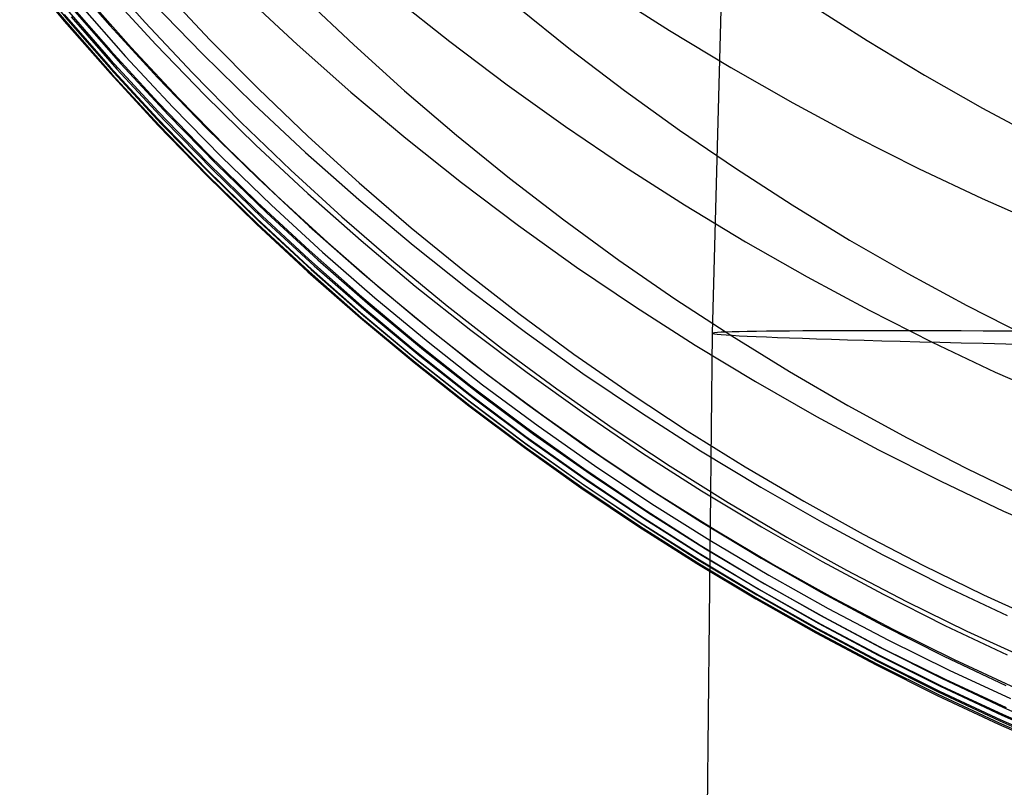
# Model space of a CAD drawing. Extents: x -1634 to -184, y -278 to 263.
# Tile 41 of 242: x -1628.23 to -1622.5, y 66.3 to 70.77. Entities that reach past the tile are written whole.
import ezdxf

# ---------------------------------------------------------------- set-up
doc = ezdxf.new("R2010")
doc.units = 0
doc.layers.add('PREDEFINITO', color=7, linetype='CONTINUOUS')

msp = doc.modelspace()

# ---------------------------------------------------------------- linework, layer by layer
at = {"layer": 'PREDEFINITO'}
for p, q in [((-1623.8833, 81.1496, 296.7161), (-1624.1992, 68.9427, 296.7888)), ((-1628.2282, 71.0732, 601.4451), (-1627.9686, 70.7604, 601.4777)), ((-1628.2198, 71.0698, 602.6709), (-1627.9604, 70.7576, 602.7052)), ((-1628.2067, 71.0772, 603.8996), (-1627.9475, 70.7657, 603.9357)), ((-1627.9743, 71.0445, 592.7816), (-1627.704, 70.7344, 592.8007)), ((-1627.7645, 71.0521, 611.3771), (-1627.498, 70.7517, 611.4231)), ((-1627.8468, 70.9093, 608.8537), (-1627.5799, 70.6073, 608.8965)), ((-1627.7154, 70.9288, 589.6831), (-1627.436, 70.6245, 589.6976)), ((-1627.3954, 70.9429, 613.9459), (-1627.1212, 70.651, 613.9946)), ((-1626.9196, 70.9076, 580.3374), (-1626.6142, 70.6232, 580.339)), ((-1624.7996, 70.9293, 567.7854), (-1624.448, 70.7046, 567.7773)), ((-1627.9686, 70.8978, 595.8969), (-1627.6993, 70.5889, 595.9213)), ((-1627.8793, 70.8567, 607.6252), (-1627.6123, 70.554, 607.6664)), ((-1627.4532, 70.8668, 586.5776), (-1627.1649, 70.5687, 586.5877)), ((-1626.5736, 70.8953, 619.0809), (-1626.2851, 70.6211, 619.1335)), ((-1626.0543, 70.9014, 574.0756), (-1625.7268, 70.6409, 574.0709)), ((-1623.6273, 70.8574, 629.7075), (-1623.2983, 70.647, 629.756)), ((-1627.9701, 70.7994, 599.0215), (-1627.7018, 70.4918, 599.0512)), ((-1627.9683, 70.8427, 597.4545), (-1627.6995, 70.5345, 597.4816)), ((-1627.9069, 70.8153, 606.3956), (-1627.6397, 70.5118, 606.4351)), ((-1625.3316, 70.8423, 624.3843), (-1625.0236, 70.5949, 624.4374)), ((-1627.9686, 70.7604, 601.4777), (-1627.7007, 70.4542, 601.5107)), ((-1627.9604, 70.7576, 602.7052), (-1627.6927, 70.452, 602.7399)), ((-1627.9475, 70.7657, 603.9357), (-1627.6799, 70.4609, 603.972)), ((-1627.9296, 70.785, 605.166), (-1627.6623, 70.4808, 605.204)), ((-1627.704, 70.7344, 592.8007), (-1627.4256, 70.4312, 592.8205)), ((-1627.498, 70.7517, 611.4231), (-1627.2235, 70.4581, 611.4687)), ((-1624.448, 70.7046, 567.7773), (-1624.0918, 70.4895, 567.7708)), ((-1627.436, 70.6245, 589.6976), (-1627.1487, 70.3274, 589.7129)), ((-1627.1212, 70.651, 613.9946), (-1626.8393, 70.3661, 614.0426)), ((-1626.6142, 70.6232, 580.339), (-1626.3019, 70.3469, 580.3418)), ((-1626.2851, 70.6211, 619.1335), (-1625.9894, 70.3546, 619.1849)), ((-1625.7268, 70.6409, 574.0709), (-1625.3933, 70.3893, 574.0675)), ((-1623.2983, 70.647, 629.756), (-1622.9647, 70.4455, 629.8022)), ((-1627.6993, 70.5889, 595.9213), (-1627.4219, 70.287, 595.9463)), ((-1627.5799, 70.6073, 608.8965), (-1627.3051, 70.3122, 608.939)), ((-1627.1649, 70.5687, 586.5877), (-1626.8689, 70.2781, 586.5986)), ((-1625.0236, 70.5949, 624.4374), (-1624.7096, 70.3559, 624.4888)), ((-1627.6995, 70.5345, 597.4816), (-1627.4226, 70.2332, 597.5092)), ((-1627.6397, 70.5118, 606.4351), (-1627.3646, 70.2153, 606.4746)), ((-1627.6123, 70.554, 607.6664), (-1627.3373, 70.2582, 607.7074)), ((-1627.7018, 70.4918, 599.0512), (-1627.4255, 70.1912, 599.0814)), ((-1627.7007, 70.4542, 601.5107), (-1627.4247, 70.1548, 601.5441)), ((-1627.6927, 70.452, 602.7399), (-1627.417, 70.1534, 602.7748)), ((-1627.6799, 70.4609, 603.972), (-1627.4044, 70.1629, 604.0084)), ((-1627.6623, 70.4808, 605.204), (-1627.387, 70.1835, 605.242)), ((-1627.2235, 70.4581, 611.4687), (-1626.9413, 70.1717, 611.5139)), ((-1624.0918, 70.4895, 567.7708), (-1623.7315, 70.2841, 567.7659)), ((-1627.4256, 70.4312, 592.8205), (-1627.1393, 70.1353, 592.8409)), ((-1622.9647, 70.4455, 629.8022), (-1622.6269, 70.2529, 629.8462)), ((-1626.8393, 70.3661, 614.0426), (-1626.5501, 70.0887, 614.09)), ((-1626.3019, 70.3469, 580.3418), (-1625.9829, 70.0791, 580.3456)), ((-1625.9894, 70.3546, 619.1849), (-1625.6871, 70.0959, 619.2352)), ((-1625.3933, 70.3893, 574.0675), (-1625.0541, 70.1468, 574.0654)), ((-1624.7096, 70.3559, 624.4888), (-1624.3899, 70.1252, 624.5385)), ((-1627.4219, 70.287, 595.9463), (-1627.1367, 69.9923, 595.972)), ((-1627.3051, 70.3122, 608.939), (-1627.0226, 70.0242, 608.9813)), ((-1627.1487, 70.3274, 589.7129), (-1626.8538, 70.0379, 589.7289)), ((-1626.8689, 70.2781, 586.5986), (-1626.5657, 69.9955, 586.6104)), ((-1623.7315, 70.2841, 567.7659), (-1623.3674, 70.0886, 567.7625)), ((-1627.4226, 70.2332, 597.5092), (-1627.138, 69.9392, 597.5374)), ((-1627.3373, 70.2582, 607.7074), (-1627.0546, 69.9695, 607.7483)), ((-1622.6269, 70.2529, 629.8462), (-1622.2853, 70.0694, 629.8879)), ((-1627.4255, 70.1912, 599.0814), (-1627.1414, 69.8979, 599.1121)), ((-1627.4044, 70.1629, 604.0084), (-1627.1211, 69.8721, 604.045)), ((-1627.387, 70.1835, 605.242), (-1627.1039, 69.8934, 605.28)), ((-1627.3646, 70.2153, 606.4746), (-1627.0817, 69.9259, 606.5141)), ((-1626.9413, 70.1717, 611.5139), (-1626.6517, 69.8927, 611.5586)), ((-1627.4247, 70.1548, 601.5441), (-1627.141, 69.8627, 601.5777)), ((-1627.417, 70.1534, 602.7748), (-1627.1335, 69.8619, 602.8099)), ((-1627.1393, 70.1353, 592.8409), (-1626.8455, 69.8469, 592.8621)), ((-1625.0541, 70.1468, 574.0654), (-1624.7096, 69.9136, 574.0647)), ((-1624.3899, 70.1252, 624.5385), (-1624.0649, 69.9032, 624.5865)), ((-1626.5501, 70.0887, 614.09), (-1626.2538, 69.819, 614.1366)), ((-1625.9829, 70.0791, 580.3456), (-1625.6575, 69.8199, 580.3504)), ((-1625.6871, 70.0959, 619.2352), (-1625.3783, 69.8453, 619.2843)), ((-1623.3674, 70.0886, 567.7625), (-1623, 69.903, 567.7606)), ((-1627.1367, 69.9923, 595.972), (-1626.844, 69.7051, 595.9982)), ((-1627.0226, 70.0242, 608.9813), (-1626.7326, 69.7438, 609.0233)), ((-1626.8538, 70.0379, 589.7289), (-1626.5517, 69.7563, 589.7458)), ((-1626.5657, 69.9955, 586.6104), (-1626.2556, 69.721, 586.6231)), ((-1627.138, 69.9392, 597.5374), (-1626.8458, 69.6527, 597.5661)), ((-1627.0546, 69.9695, 607.7483), (-1626.7644, 69.6883, 607.789)), ((-1627.1414, 69.8979, 599.1121), (-1626.8497, 69.612, 599.1433)), ((-1627.1039, 69.8934, 605.28), (-1626.8133, 69.6109, 605.318)), ((-1627.0817, 69.9259, 606.5141), (-1626.7913, 69.644, 606.5534)), ((-1626.6517, 69.8927, 611.5586), (-1626.355, 69.6215, 611.6027)), ((-1624.7096, 69.9136, 574.0647), (-1624.3601, 69.6898, 574.0652)), ((-1624.0649, 69.9032, 624.5865), (-1623.7349, 69.6899, 624.6326)), ((-1623, 69.903, 567.7606), (-1622.6296, 69.7274, 567.7603)), ((-1627.141, 69.8627, 601.5777), (-1626.8499, 69.5782, 601.6117)), ((-1627.1335, 69.8619, 602.8099), (-1626.8425, 69.578, 602.8452)), ((-1627.1211, 69.8721, 604.045), (-1626.8304, 69.5889, 604.0817)), ((-1626.8455, 69.8469, 592.8621), (-1626.5445, 69.5664, 592.8839)), ((-1626.2538, 69.819, 614.1366), (-1625.9507, 69.5572, 614.1824)), ((-1625.6575, 69.8199, 580.3504), (-1625.3262, 69.5697, 580.3564)), ((-1625.3783, 69.8453, 619.2843), (-1625.0635, 69.6031, 619.332)), ((-1626.844, 69.7051, 595.9982), (-1626.5441, 69.4258, 596.0249)), ((-1626.7326, 69.7438, 609.0233), (-1626.4355, 69.471, 609.0649)), ((-1626.5517, 69.7563, 589.7458), (-1626.2426, 69.4828, 589.7633)), ((-1626.2556, 69.721, 586.6231), (-1625.9387, 69.4549, 586.6366)), ((-1622.6296, 69.7274, 567.7603), (-1622.2566, 69.5618, 567.7614)), ((-1626.8458, 69.6527, 597.5661), (-1626.5465, 69.374, 597.5953)), ((-1626.7644, 69.6883, 607.789), (-1626.4671, 69.4149, 607.8294)), ((-1624.3601, 69.6898, 574.0652), (-1624.0062, 69.4757, 574.067)), ((-1623.7349, 69.6899, 624.6326), (-1623.4003, 69.4856, 624.6769)), ((-1626.8497, 69.612, 599.1433), (-1626.5509, 69.334, 599.1749)), ((-1626.8304, 69.5889, 604.0817), (-1626.5325, 69.3134, 604.1184)), ((-1626.8133, 69.6109, 605.318), (-1626.5156, 69.3361, 605.3559)), ((-1626.7913, 69.644, 606.5534), (-1626.4939, 69.3699, 606.5926)), ((-1626.355, 69.6215, 611.6027), (-1626.0515, 69.3582, 611.6463)), ((-1625.0635, 69.6031, 619.332), (-1624.7429, 69.3694, 619.3785)), ((-1626.8499, 69.5782, 601.6117), (-1626.5515, 69.3014, 601.6458)), ((-1626.8425, 69.578, 602.8452), (-1626.5444, 69.3019, 602.8807)), ((-1626.5445, 69.5664, 592.8839), (-1626.2365, 69.294, 592.9063)), ((-1625.9507, 69.5572, 614.1824), (-1625.6411, 69.3036, 614.2274)), ((-1625.3262, 69.5697, 580.3564), (-1624.9892, 69.3285, 580.3633)), ((-1626.2426, 69.4828, 589.7633), (-1625.9269, 69.2177, 589.7816)), ((-1624.0062, 69.4757, 574.067), (-1623.6482, 69.2713, 574.0701)), ((-1623.4003, 69.4856, 624.6769), (-1623.0615, 69.2903, 624.7194)), ((-1626.5441, 69.4258, 596.0249), (-1626.2372, 69.1546, 596.0522)), ((-1626.4355, 69.471, 609.0649), (-1626.1316, 69.2063, 609.1062)), ((-1625.9387, 69.4549, 586.6366), (-1625.6156, 69.1975, 586.6509)), ((-1626.5465, 69.374, 597.5953), (-1626.2402, 69.1034, 597.625)), ((-1626.4939, 69.3699, 606.5926), (-1626.1895, 69.1038, 606.6316)), ((-1626.4671, 69.4149, 607.8294), (-1626.163, 69.1495, 607.8695)), ((-1624.7429, 69.3694, 619.3785), (-1624.417, 69.1444, 619.4236)), ((-1626.5509, 69.334, 599.1749), (-1626.2452, 69.0641, 599.2069)), ((-1626.5444, 69.3019, 602.8807), (-1626.2394, 69.0338, 602.9163)), ((-1626.5325, 69.3134, 604.1184), (-1626.2277, 69.046, 604.1551)), ((-1626.5156, 69.3361, 605.3559), (-1626.2111, 69.0693, 605.3938)), ((-1626.0515, 69.3582, 611.6463), (-1625.7415, 69.1032, 611.6892)), ((-1625.6411, 69.3036, 614.2274), (-1625.3254, 69.0584, 614.2715)), ((-1624.9892, 69.3285, 580.3633), (-1624.6469, 69.0967, 580.3713)), ((-1626.5515, 69.3014, 601.6458), (-1626.2463, 69.0327, 601.6802)), ((-1626.2365, 69.294, 592.9063), (-1625.922, 69.03, 592.9294)), ((-1623.6482, 69.2713, 574.0701), (-1623.2864, 69.0767, 574.0744)), ((-1623.0615, 69.2903, 624.7194), (-1622.7188, 69.1042, 624.7599)), ((-1626.1316, 69.2063, 609.1062), (-1625.8212, 68.9498, 609.147)), ((-1625.9269, 69.2177, 589.7816), (-1625.6049, 68.9613, 589.8006)), ((-1625.6156, 69.1975, 586.6509), (-1625.2865, 68.949, 586.666)), ((-1626.2372, 69.1546, 596.0522), (-1625.9238, 68.8918, 596.0799)), ((-1626.163, 69.1495, 607.8695), (-1625.8524, 68.8923, 607.9094)), ((-1624.417, 69.1444, 619.4236), (-1624.086, 68.9283, 619.4673)), ((-1626.2402, 69.1034, 597.625), (-1625.9274, 68.8411, 597.6551)), ((-1626.1895, 69.1038, 606.6316), (-1625.8787, 68.846, 606.6704)), ((-1625.7415, 69.1032, 611.6892), (-1625.4254, 68.8565, 611.7315)), ((-1624.6469, 69.0967, 580.3713), (-1624.2998, 68.8742, 580.3804)), ((-1623.2864, 69.0767, 574.0744), (-1622.9212, 68.8921, 574.08)), ((-1622.7188, 69.1042, 624.7599), (-1622.3726, 68.9273, 624.7986)), ((-1626.2463, 69.0327, 601.6802), (-1625.9345, 68.7723, 601.7148)), ((-1626.2452, 69.0641, 599.2069), (-1625.933, 68.8025, 599.2393)), ((-1626.2394, 69.0338, 602.9163), (-1625.9279, 68.7741, 602.9519)), ((-1626.2277, 69.046, 604.1551), (-1625.9164, 68.7868, 604.1918)), ((-1626.2111, 69.0693, 605.3938), (-1625.9, 68.8108, 605.4315)), ((-1625.922, 69.03, 592.9294), (-1625.6011, 68.7746, 592.953)), ((-1625.3254, 69.0584, 614.2715), (-1625.004, 68.8219, 614.3147)), ((-1625.6049, 68.9613, 589.8006), (-1625.277, 68.7137, 589.8203)), ((-1625.8212, 68.9498, 609.147), (-1625.5046, 68.7018, 609.1874)), ((-1625.2865, 68.949, 586.666), (-1624.9518, 68.7095, 586.682)), ((-1624.1992, 68.9427, 296.7888), (-1624.2736, 61.9136, 296.8385)), ((-1624.086, 68.9283, 619.4673), (-1623.7504, 68.7213, 619.5096)), ((-1625.9238, 68.8918, 596.0799), (-1625.6041, 68.6375, 596.1082)), ((-1625.8787, 68.846, 606.6704), (-1625.5616, 68.5967, 606.7089)), ((-1625.8524, 68.8923, 607.9094), (-1625.5356, 68.6437, 607.9488)), ((-1625.4254, 68.8565, 611.7315), (-1625.1035, 68.6186, 611.773)), ((-1624.2998, 68.8742, 580.3804), (-1623.9482, 68.6614, 580.3904)), ((-1622.9212, 68.8921, 574.08), (-1622.5532, 68.7174, 574.0868)), ((-1625.933, 68.8025, 599.2393), (-1625.6144, 68.5494, 599.2721)), ((-1625.9274, 68.8411, 597.6551), (-1625.6083, 68.5875, 597.6856)), ((-1625.9164, 68.7868, 604.1918), (-1625.5989, 68.5363, 604.2284)), ((-1625.9, 68.8108, 605.4315), (-1625.5827, 68.5609, 605.4691)), ((-1625.004, 68.8219, 614.3147), (-1624.6771, 68.5941, 614.357)), ((-1625.9345, 68.7723, 601.7148), (-1625.6165, 68.5205, 601.7495)), ((-1625.9279, 68.7741, 602.9519), (-1625.6101, 68.5229, 602.9876)), ((-1625.6011, 68.7746, 592.953), (-1625.2744, 68.5281, 592.9772)), ((-1625.5046, 68.7018, 609.1874), (-1625.1822, 68.4625, 609.2273)), ((-1625.277, 68.7137, 589.8203), (-1624.9435, 68.4752, 589.8406)), ((-1624.9518, 68.7095, 586.682), (-1624.6119, 68.4792, 586.6986)), ((-1623.7504, 68.7213, 619.5096), (-1623.4105, 68.5234, 619.5505)), ((-1622.5532, 68.7174, 574.0868), (-1622.1825, 68.5527, 574.0947)), ((-1625.6041, 68.6375, 596.1082), (-1625.2786, 68.3921, 596.1368)), ((-1625.5356, 68.6437, 607.9488), (-1625.2129, 68.4037, 607.9878)), ((-1625.1035, 68.6186, 611.773), (-1624.7761, 68.3895, 611.8139)), ((-1623.9482, 68.6614, 580.3904), (-1623.5925, 68.4582, 580.4014)), ((-1625.6083, 68.5875, 597.6856), (-1625.2833, 68.3426, 597.7165)), ((-1625.5827, 68.5609, 605.4691), (-1625.2596, 68.3197, 605.5065)), ((-1625.5616, 68.5967, 606.7089), (-1625.2387, 68.3561, 606.7471)), ((-1624.6771, 68.5941, 614.357), (-1624.3451, 68.3754, 614.3983)), ((-1625.6165, 68.5205, 601.7495), (-1625.2927, 68.2774, 601.7843)), ((-1625.6144, 68.5494, 599.2721), (-1625.2901, 68.3052, 599.3051)), ((-1625.6101, 68.5229, 602.9876), (-1625.2865, 68.2804, 603.0233)), ((-1625.5989, 68.5363, 604.2284), (-1625.2755, 68.2944, 604.2649)), ((-1625.2744, 68.5281, 592.9772), (-1624.9421, 68.2905, 593.0019)), ((-1623.4105, 68.5234, 619.5505), (-1623.0667, 68.3347, 619.5898)), ((-1625.1822, 68.4625, 609.2273), (-1624.8543, 68.2321, 609.2666)), ((-1624.9435, 68.4752, 589.8406), (-1624.6048, 68.2458, 589.8616)), ((-1624.6119, 68.4792, 586.6986), (-1624.2672, 68.2584, 586.7161)), ((-1623.5925, 68.4582, 580.4014), (-1623.2331, 68.2649, 580.4134)), ((-1625.2786, 68.3921, 596.1368), (-1624.9475, 68.1556, 596.1659)), ((-1625.2129, 68.4037, 607.9878), (-1624.8848, 68.1727, 608.0265)), ((-1624.7761, 68.3895, 611.8139), (-1624.4437, 68.1694, 611.8539)), ((-1625.2833, 68.3426, 597.7165), (-1624.9528, 68.1067, 597.7477)), ((-1625.2387, 68.3561, 606.7471), (-1624.9104, 68.1244, 606.785)), ((-1624.3451, 68.3754, 614.3983), (-1624.0085, 68.1657, 614.4385)), ((-1623.0667, 68.3347, 619.5898), (-1622.7193, 68.1555, 619.6277)), ((-1625.2927, 68.2774, 601.7843), (-1624.9633, 68.0433, 601.8191)), ((-1625.2901, 68.3052, 599.3051), (-1624.9602, 68.0699, 599.3384)), ((-1625.2865, 68.2804, 603.0233), (-1624.9574, 68.0469, 603.0589)), ((-1625.2755, 68.2944, 604.2649), (-1624.9467, 68.0615, 604.3013)), ((-1625.2596, 68.3197, 605.5065), (-1624.931, 68.0874, 605.5436)), ((-1624.9421, 68.2905, 593.0019), (-1624.6045, 68.0622, 593.0271)), ((-1624.8543, 68.2321, 609.2666), (-1624.5213, 68.0108, 609.3054)), ((-1624.6048, 68.2458, 589.8616), (-1624.2612, 68.0259, 589.8831)), ((-1624.2672, 68.2584, 586.7161), (-1623.9179, 68.0471, 586.7342)), ((-1623.2331, 68.2649, 580.4134), (-1622.8703, 68.0814, 580.4263)), ((-1624.8848, 68.1727, 608.0265), (-1624.5516, 67.9507, 608.0646)), ((-1624.4437, 68.1694, 611.8539), (-1624.1065, 67.9585, 611.8931)), ((-1624.0085, 68.1657, 614.4385), (-1623.6675, 67.9653, 614.4778)), ((-1624.9528, 68.1067, 597.7477), (-1624.6171, 67.88, 597.7792)), ((-1624.9475, 68.1556, 596.1659), (-1624.6112, 67.9283, 596.1953)), ((-1624.9104, 68.1244, 606.785), (-1624.5769, 67.9018, 606.8225)), ((-1622.7193, 68.1555, 619.6277), (-1622.3688, 67.9857, 619.664)), ((-1624.9633, 68.0433, 601.8191), (-1624.6287, 67.8183, 601.854)), ((-1624.9602, 68.0699, 599.3384), (-1624.6251, 67.8438, 599.3719)), ((-1624.9574, 68.0469, 603.0589), (-1624.6231, 67.8225, 603.0945)), ((-1624.9467, 68.0615, 604.3013), (-1624.6127, 67.8377, 604.3376)), ((-1624.931, 68.0874, 605.5436), (-1624.5973, 67.8642, 605.5805)), ((-1624.6045, 68.0622, 593.0271), (-1624.2622, 67.8432, 593.0528)), ((-1623.9179, 68.0471, 586.7342), (-1623.5646, 67.8455, 586.753)), ((-1622.8703, 68.0814, 580.4263), (-1622.5047, 67.9079, 580.4401)), ((-1624.5213, 68.0108, 609.3054), (-1624.1836, 67.7986, 609.3435)), ((-1624.2612, 68.0259, 589.8831), (-1623.9132, 67.8155, 589.9053)), ((-1624.6112, 67.9283, 596.1953), (-1624.2701, 67.7104, 596.225)), ((-1624.5516, 67.9507, 608.0646), (-1624.2136, 67.7379, 608.1022)), ((-1624.1065, 67.9585, 611.8931), (-1623.7649, 67.7569, 611.9315)), ((-1623.6675, 67.9653, 614.4778), (-1623.3225, 67.7743, 614.5159)), ((-1624.6171, 67.88, 597.7792), (-1624.2767, 67.6626, 597.811)), ((-1624.5769, 67.9018, 606.8225), (-1624.2387, 67.6885, 606.8596)), ((-1622.5047, 67.9079, 580.4401), (-1622.1364, 67.7444, 580.4548)), ((-1624.6287, 67.8183, 601.854), (-1624.2894, 67.6026, 601.8889)), ((-1624.6251, 67.8438, 599.3719), (-1624.2852, 67.627, 599.4056)), ((-1624.6231, 67.8225, 603.0945), (-1624.2841, 67.6074, 603.13)), ((-1624.6127, 67.8377, 604.3376), (-1624.2739, 67.6232, 604.3736)), ((-1624.5973, 67.8642, 605.5805), (-1624.2587, 67.6502, 605.617)), ((-1624.2622, 67.8432, 593.0528), (-1623.9154, 67.6338, 593.0789)), ((-1623.9132, 67.8155, 589.9053), (-1623.5612, 67.6147, 589.928)), ((-1623.5646, 67.8455, 586.753), (-1623.2077, 67.6536, 586.7726)), ((-1624.1836, 67.7986, 609.3435), (-1623.8415, 67.5958, 609.381)), ((-1623.7649, 67.7569, 611.9315), (-1623.4194, 67.5647, 611.969)), ((-1623.3225, 67.7743, 614.5159), (-1622.974, 67.5928, 614.5529)), ((-1624.2701, 67.7104, 596.225), (-1623.9245, 67.5019, 596.2551)), ((-1624.2136, 67.7379, 608.1022), (-1623.8713, 67.5345, 608.1393)), ((-1624.2767, 67.6626, 597.811), (-1623.9318, 67.4547, 597.843)), ((-1624.2587, 67.6502, 605.617), (-1623.9158, 67.4456, 605.6533)), ((-1624.2387, 67.6885, 606.8596), (-1623.896, 67.4845, 606.8962)), ((-1623.2077, 67.6536, 586.7726), (-1622.8474, 67.4716, 586.7927)), ((-1624.2894, 67.6026, 601.8889), (-1623.9457, 67.3964, 601.9238)), ((-1624.2852, 67.627, 599.4056), (-1623.9409, 67.4196, 599.4395)), ((-1624.2841, 67.6074, 603.13), (-1623.9406, 67.4017, 603.1653)), ((-1624.2739, 67.6232, 604.3736), (-1623.9307, 67.418, 604.4094)), ((-1623.9154, 67.6338, 593.0789), (-1623.5646, 67.4339, 593.1054)), ((-1623.8415, 67.5958, 609.381), (-1623.4955, 67.4024, 609.4179)), ((-1623.5612, 67.6147, 589.928), (-1623.2054, 67.4237, 589.9512)), ((-1622.974, 67.5928, 614.5529), (-1622.6223, 67.4207, 614.5888)), ((-1623.8713, 67.5345, 608.1393), (-1623.5249, 67.3406, 608.1758)), ((-1623.4194, 67.5647, 611.969), (-1623.0703, 67.382, 612.0056)), ((-1623.9245, 67.5019, 596.2551), (-1623.575, 67.3031, 596.2854)), ((-1623.896, 67.4845, 606.8962), (-1623.5494, 67.29, 606.9324)), ((-1622.8474, 67.4716, 586.7927), (-1622.4842, 67.2994, 586.8135)), ((-1623.9409, 67.4196, 599.4395), (-1623.5926, 67.2218, 599.4735)), ((-1623.9318, 67.4547, 597.843), (-1623.5828, 67.2563, 597.8753)), ((-1623.9307, 67.418, 604.4094), (-1623.5835, 67.2224, 604.4449)), ((-1623.9158, 67.4456, 605.6533), (-1623.5689, 67.2506, 605.6891)), ((-1623.5646, 67.4339, 593.1054), (-1623.2101, 67.2438, 593.1323)), ((-1623.2054, 67.4237, 589.9512), (-1622.8464, 67.2425, 589.9749)), ((-1622.6223, 67.4207, 614.5888), (-1622.2678, 67.2583, 614.6236)), ((-1623.9457, 67.3964, 601.9238), (-1623.598, 67.1997, 601.9586)), ((-1623.9406, 67.4017, 603.1653), (-1623.5932, 67.2055, 603.2005)), ((-1623.4955, 67.4024, 609.4179), (-1623.1458, 67.2186, 609.454)), ((-1623.0703, 67.382, 612.0056), (-1622.718, 67.2089, 612.0412)), ((-1623.575, 67.3031, 596.2854), (-1623.2217, 67.1139, 596.316)), ((-1623.5249, 67.3406, 608.1758), (-1623.1749, 67.1562, 608.2117)), ((-1623.5828, 67.2563, 597.8753), (-1623.2302, 67.0677, 597.9077)), ((-1623.5689, 67.2506, 605.6891), (-1623.2184, 67.0651, 605.7245)), ((-1623.5494, 67.29, 606.9324), (-1623.1992, 67.105, 606.9681)), ((-1623.2101, 67.2438, 593.1323), (-1622.8523, 67.0634, 593.1596)), ((-1622.8464, 67.2425, 589.9749), (-1622.4844, 67.0711, 589.9991)), ((-1623.598, 67.1997, 601.9586), (-1623.2466, 67.0126, 601.9932)), ((-1623.5932, 67.2055, 603.2005), (-1623.2421, 67.0189, 603.2354)), ((-1623.5926, 67.2218, 599.4735), (-1623.2406, 67.0336, 599.5076)), ((-1623.5835, 67.2224, 604.4449), (-1623.2327, 67.0364, 604.4801)), ((-1623.1458, 67.2186, 609.454), (-1622.7929, 67.0443, 609.4894)), ((-1622.718, 67.2089, 612.0412), (-1622.3629, 67.0454, 612.0759)), ((-1623.1749, 67.1562, 608.2117), (-1622.8217, 66.9814, 608.247)), ((-1623.2217, 67.1139, 596.316), (-1622.8652, 66.9345, 596.3468)), ((-1623.1992, 67.105, 606.9681), (-1622.8457, 66.9298, 607.0032)), ((-1623.2466, 67.0126, 601.9932), (-1622.8919, 66.8352, 602.0278)), ((-1623.2421, 67.0189, 603.2354), (-1622.8877, 66.8421, 603.2701)), ((-1623.2406, 67.0336, 599.5076), (-1622.8854, 66.8552, 599.5418)), ((-1623.2327, 67.0364, 604.4801), (-1622.8787, 66.8601, 604.5149)), ((-1623.2302, 67.0677, 597.9077), (-1622.8744, 66.8887, 597.9402)), ((-1623.2184, 67.0651, 605.7245), (-1622.8646, 66.8893, 605.7596)), ((-1622.8523, 67.0634, 593.1596), (-1622.4916, 66.8929, 593.1872)), ((-1622.7929, 67.0443, 609.4894), (-1622.4371, 66.8798, 609.5241)), ((-1622.8217, 66.9814, 608.247), (-1622.4657, 66.8164, 608.2816)), ((-1622.8652, 66.9345, 596.3468), (-1622.5058, 66.7649, 596.3777)), ((-1622.8457, 66.9298, 607.0032), (-1622.4893, 66.7642, 607.0378)), ((-1622.8877, 66.8421, 603.2701), (-1622.5305, 66.6749, 603.3046)), ((-1622.8854, 66.8552, 599.5418), (-1622.5273, 66.6866, 599.576)), ((-1622.8787, 66.8601, 604.5149), (-1622.5217, 66.6935, 604.5494)), ((-1622.8744, 66.8887, 597.9402), (-1622.5156, 66.7196, 597.9728)), ((-1622.8646, 66.8893, 605.7596), (-1622.508, 66.7232, 605.7941)), ((-1622.8919, 66.8352, 602.0278), (-1622.5344, 66.6676, 602.0622)), ((-1622.5058, 66.7649, 596.3777), (-1622.1439, 66.6051, 596.4088)), ((-1622.5344, 66.6676, 602.0622), (-1622.1744, 66.5097, 602.0963)), ((-1622.5305, 66.6749, 603.3046), (-1622.1708, 66.5176, 603.3388)), ((-1622.5273, 66.6866, 599.576), (-1622.1666, 66.5278, 599.6102)), ((-1622.5217, 66.6935, 604.5494), (-1622.1623, 66.5366, 604.5835)), ((-1622.5156, 66.7196, 597.9728), (-1622.1544, 66.5603, 598.0055)), ((-1622.508, 66.7232, 605.7941), (-1622.1489, 66.5669, 605.8282))]:
    msp.add_line(p, q, dxfattribs=at)
at = {"layer": 'PREDEFINITO', "extrusion": (0.014297, 0.999876, -0.006648)}
msp.add_circle((1615.0189, 297.0529, 43.7402), 10, dxfattribs=at)

doc.saveas('drawing.dxf')
